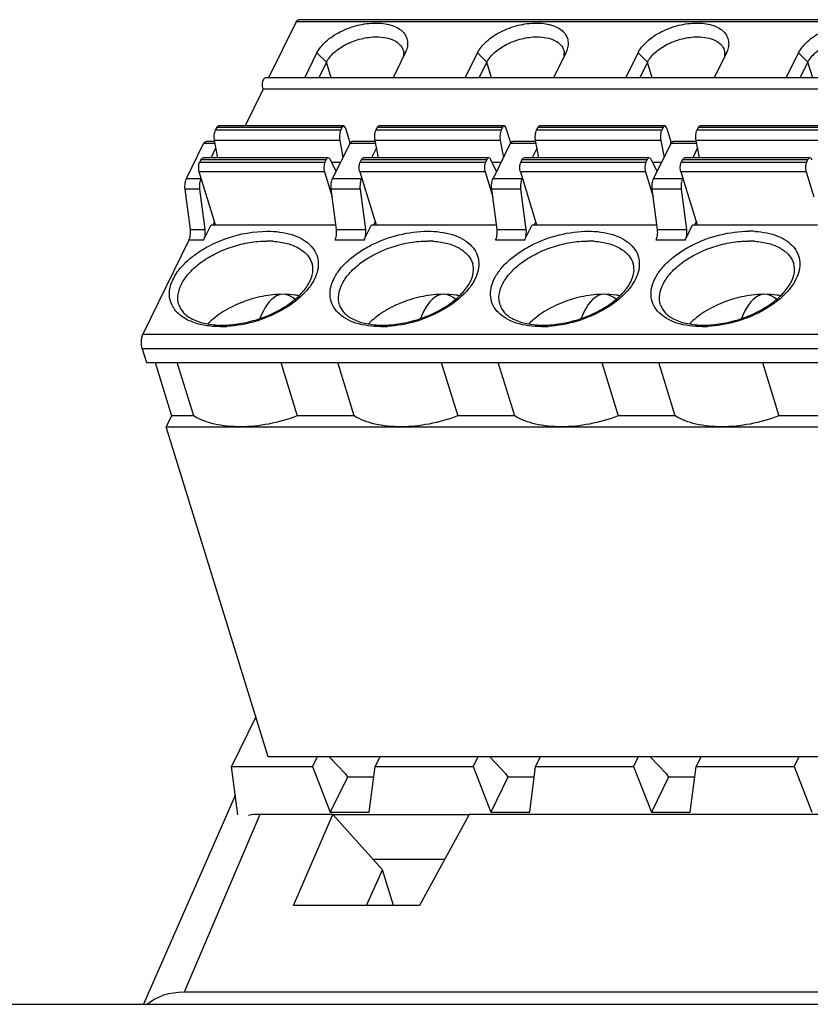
# Model space of a CAD drawing. Header units: millimetres. Extents: x 0 to 594, y 0 to 420.
# Tile 99 of 120: x 495 to 508, y 195 to 212. Entities that reach past the tile are written whole.
import ezdxf

# ---------------------------------------------------------------- set-up
doc = ezdxf.new("R2010")
doc.units = ezdxf.units.MM
doc.header["$LTSCALE"] = 32.67
doc.layers.get('0').update_dxf_attribs({"linetype": 'CONTINUOUS'})
doc.layers.add('3_ALL_AXES', color=7, linetype='CONTINUOUS')

msp = doc.modelspace()

# ---------------------------------------------------------------- linework, layer by layer
at = {"color": 7, "linetype": 'CONTINUOUS'}
for p, q in [((499.34645, 211.9092), (498.87456, 210.9476)), ((524.25867, 211.9482), (499.39002, 211.9482)), ((499.49628, 210.9476), (499.70736, 211.37772)), ((501.22711, 211.37772), (501.01603, 210.9476)), ((501.24471, 211.41868), (501.22711, 211.37772)), ((502.25946, 210.9476), (502.47054, 211.37772)), ((503.99029, 211.37772), (503.77921, 210.9476)), ((504.00789, 211.41868), (503.99029, 211.37772)), ((505.02265, 210.9476), (505.23372, 211.37772)), ((506.75347, 211.37772), (506.5424, 210.9476)), ((506.77108, 211.41868), (506.75347, 211.37772)), ((507.78583, 210.9476), (507.9969, 211.37772)), ((499.86819, 211.21491), (499.73702, 210.9476)), ((502.5002, 210.9476), (502.63138, 211.21491)), ((505.39456, 211.21491), (505.26338, 210.9476)), ((508.02657, 210.9476), (508.15774, 211.21491)), ((523.68432, 210.9476), (498.81568, 210.9476)), ((498.77907, 210.75301), (498.46852, 210.12017)), ((523.64772, 210.75301), (498.77907, 210.75301)), ((497.98164, 210.09417), (497.96065, 210.05139)), ((500.16597, 210.12017), (498.01069, 210.12017)), ((500.13692, 210.09417), (500.11593, 210.05139)), ((500.27809, 209.83041), (500.20258, 210.07477)), ((500.72383, 210.05139), (500.74482, 210.09417)), ((502.92915, 210.12017), (500.77387, 210.12017)), ((502.90011, 210.09417), (502.87911, 210.05139)), ((503.04127, 209.83041), (502.96576, 210.07477)), ((503.50801, 210.09417), (503.48701, 210.05139)), ((505.69234, 210.12017), (503.53705, 210.12017)), ((505.66329, 210.09417), (505.64229, 210.05139)), ((505.72894, 210.07477), (505.80445, 209.83041)), ((506.27119, 210.09417), (506.25019, 210.05139)), ((508.45552, 210.12017), (506.30024, 210.12017)), ((497.94442, 209.85595), (497.79947, 209.85595)), ((498.0004, 209.57271), (497.94442, 209.86829)), ((500.09971, 209.86829), (500.15425, 209.58027)), ((500.70761, 209.85595), (500.31397, 209.85595)), ((500.76358, 209.57271), (500.70761, 209.86829)), ((502.86289, 209.86829), (502.91743, 209.58027)), ((503.47079, 209.85595), (503.07715, 209.85595)), ((503.52677, 209.57271), (503.47079, 209.86829)), ((505.62607, 209.86829), (505.68062, 209.58027)), ((506.23397, 209.85595), (505.84034, 209.85595)), ((506.28995, 209.57271), (506.23397, 209.86829)), ((497.46134, 209.21669), (497.7559, 209.81695)), ((497.88473, 209.57271), (497.96819, 209.74278)), ((500.2704, 209.81695), (499.97583, 209.21669)), ((500.73138, 209.74278), (500.64792, 209.57271)), ((503.03358, 209.81695), (502.73902, 209.21669)), ((503.49456, 209.74278), (503.4111, 209.57271)), ((505.79676, 209.81695), (505.5022, 209.21669)), ((506.25774, 209.74278), (506.17428, 209.57271)), ((497.7098, 209.54021), (497.6888, 209.49743)), ((499.90139, 209.57271), (497.74611, 209.57271)), ((499.84408, 209.49743), (499.86508, 209.54021)), ((500.03504, 209.33733), (499.9382, 209.53918)), ((500.45198, 209.49743), (500.47298, 209.54021)), ((502.66457, 209.57271), (500.50929, 209.57271)), ((502.62826, 209.54021), (502.60727, 209.49743)), ((502.79822, 209.33733), (502.70138, 209.53918)), ((503.23616, 209.54021), (503.21517, 209.49743)), ((505.42775, 209.57271), (503.27247, 209.57271)), ((505.37045, 209.49743), (505.39144, 209.54021)), ((505.5614, 209.33733), (505.46457, 209.53918)), ((505.99935, 209.54021), (505.97835, 209.49743)), ((508.19094, 209.57271), (506.03565, 209.57271)), ((508.13363, 209.49743), (508.15463, 209.54021)), ((497.96149, 208.42197), (497.68124, 209.32883)), ((499.83653, 209.32883), (499.96882, 208.90074)), ((500.44443, 209.32883), (500.72467, 208.42197)), ((502.59971, 209.32883), (502.732, 208.90074)), ((503.20761, 209.32883), (503.48785, 208.42197)), ((505.36289, 209.32883), (505.49518, 208.90074)), ((505.97079, 209.32883), (506.25103, 208.42197)), ((508.12608, 209.32883), (508.25837, 208.90074)), ((497.71002, 209.21669), (497.71363, 209.22404)), ((500.47681, 209.22404), (500.47321, 209.21669)), ((503.23999, 209.22404), (503.23639, 209.21669)), ((506.00318, 209.22404), (505.99957, 209.21669)), ((497.5287, 208.3377), (497.43673, 209.03388)), ((497.68542, 209.03388), (497.43673, 209.03388)), ((497.68542, 209.03388), (497.77739, 208.3377)), ((500.0432, 208.3377), (499.95123, 209.03388)), ((500.4486, 209.03388), (499.95123, 209.03388)), ((500.4486, 209.03388), (500.54057, 208.3377)), ((502.80638, 208.3377), (502.71441, 209.03388)), ((503.21178, 209.03388), (502.71441, 209.03388)), ((503.21178, 209.03388), (503.30375, 208.3377)), ((505.56956, 208.3377), (505.47759, 209.03388)), ((505.97497, 209.03388), (505.47759, 209.03388)), ((505.97497, 209.03388), (506.06694, 208.3377)), ((497.92283, 208.4248), (497.94601, 208.47204)), ((500.7092, 208.47204), (500.68601, 208.4248)), ((503.44919, 208.4248), (503.47238, 208.47204)), ((506.21238, 208.4248), (506.23556, 208.47204)), ((497.5287, 208.3377), (497.77739, 208.3377)), ((497.75278, 208.15488), (497.88385, 208.42197)), ((497.88385, 208.42197), (500.03207, 208.42197)), ((500.0432, 208.3377), (500.54057, 208.3377)), ((500.51597, 208.15488), (500.64703, 208.42197)), ((500.64703, 208.42197), (502.79525, 208.42197)), ((502.80638, 208.3377), (503.30375, 208.3377)), ((503.27915, 208.15488), (503.41022, 208.42197)), ((503.41022, 208.42197), (505.55843, 208.42197)), ((505.56956, 208.3377), (506.06694, 208.3377)), ((506.04233, 208.15488), (506.1734, 208.42197)), ((506.1734, 208.42197), (508.32161, 208.42197)), ((497.5041, 208.15488), (496.71089, 206.53849)), ((496.69955, 206.2856), (496.77217, 206.0506)), ((496.77217, 206.0506), (521.64082, 206.0506)), ((496.92131, 206.0506), (497.205, 205.1326)), ((497.58496, 205.1326), (497.30128, 206.0506)), ((499.08348, 206.0506), (499.36716, 205.1326)), ((500.34815, 205.1326), (500.06446, 206.0506)), ((501.84666, 206.0506), (502.13035, 205.1326)), ((503.11133, 205.1326), (502.82764, 206.0506)), ((504.60984, 206.0506), (504.89353, 205.1326)), ((505.87451, 205.1326), (505.59083, 206.0506)), ((507.37303, 206.0506), (507.65671, 205.1326)), ((497.205, 205.1326), (497.11349, 204.94611)), ((497.58496, 205.1326), (497.205, 205.1326)), ((500.34815, 205.1326), (499.36716, 205.1326)), ((503.11133, 205.1326), (502.13035, 205.1326)), ((505.87451, 205.1326), (504.89353, 205.1326)), ((508.63769, 205.1326), (507.65671, 205.1326)), ((498.86798, 199.26856), (497.11349, 204.94611)), ((497.11349, 204.94611), (521.98213, 204.94611)), ((498.65444, 199.95957), (498.23481, 199.10445)), ((523.73663, 199.26856), (498.86798, 199.26856)), ((499.71075, 199.26856), (499.63022, 199.10445)), ((500.19007, 198.9818), (499.91764, 199.26856)), ((500.78839, 199.26856), (500.70786, 199.10445)), ((502.47394, 199.26856), (502.39341, 199.10445)), ((502.95325, 198.9818), (502.68082, 199.26856)), ((503.55158, 199.26856), (503.47105, 199.10445)), ((505.23712, 199.26856), (505.15659, 199.10445)), ((505.71644, 198.9818), (505.444, 199.26856)), ((506.31476, 199.26856), (506.23423, 199.10445)), ((508.0003, 199.26856), (507.91977, 199.10445)), ((498.34282, 198.27232), (498.23481, 199.10445)), ((498.23481, 199.10445), (499.63022, 199.10445)), ((499.63022, 199.10445), (499.93691, 198.31699)), ((500.6056, 198.31699), (500.70786, 199.10445)), ((500.70786, 199.10445), (502.39341, 199.10445)), ((502.39341, 199.10445), (502.70009, 198.31699)), ((503.36878, 198.31699), (503.47105, 199.10445)), ((503.47105, 199.10445), (505.15659, 199.10445)), ((505.15659, 199.10445), (505.46328, 198.31699)), ((506.13197, 198.31699), (506.23423, 199.10445)), ((506.23423, 199.10445), (507.91977, 199.10445)), ((507.91977, 199.10445), (508.22646, 198.31699)), ((500.23154, 198.91738), (499.93691, 198.31699)), ((500.19007, 198.9818), (500.23154, 198.91738)), ((500.68357, 198.91738), (500.23154, 198.91738)), ((502.99472, 198.91738), (502.70009, 198.31699)), ((502.95325, 198.9818), (502.99472, 198.91738)), ((503.44675, 198.91738), (502.99472, 198.91738)), ((505.7579, 198.91738), (505.46328, 198.31699)), ((505.71644, 198.9818), (505.7579, 198.91738)), ((506.20993, 198.91738), (505.7579, 198.91738)), ((498.30001, 198.60214), (496.71992, 195.0134)), ((499.93691, 198.31699), (500.6056, 198.31699)), ((502.70009, 198.31699), (503.36878, 198.31699)), ((505.46328, 198.31699), (506.13197, 198.31699)), ((499.98038, 198.27938), (498.72171, 198.27938)), ((499.30229, 196.71293), (499.98038, 198.27938)), ((499.98038, 198.27938), (500.83461, 197.32699)), ((502.32514, 198.27232), (499.98671, 198.27232)), ((502.32901, 198.27938), (501.46969, 196.71293)), ((520.20688, 198.27938), (502.32901, 198.27938)), ((500.67228, 197.50798), (501.90584, 197.50798)), ((500.56023, 196.71293), (500.83461, 197.32699)), ((501.02438, 196.71293), (500.83461, 197.32699)), ((501.46969, 196.71293), (499.30229, 196.71293)), ((508.38555, 195.22106), (497.41844, 195.22106))]:
    msp.add_line(p, q, dxfattribs=at)
at = {"color": 9, "linetype": 'CONTINUOUS'}
for p, q in [((524.2151, 211.9092), (499.34645, 211.9092)), ((499.70736, 211.37772), (499.86819, 211.21491)), ((502.47054, 211.37772), (502.63138, 211.21491)), ((505.23372, 211.37772), (505.39456, 211.21491)), ((507.9969, 211.37772), (508.15774, 211.21491)), ((499.9508, 210.9476), (499.86819, 211.21491)), ((502.71398, 210.9476), (502.63138, 211.21491)), ((505.47717, 210.9476), (505.39456, 211.21491)), ((508.24035, 210.9476), (508.15774, 211.21491)), ((497.96065, 210.05139), (500.11593, 210.05139)), ((500.13692, 210.09417), (497.98164, 210.09417)), ((500.72383, 210.05139), (502.87911, 210.05139)), ((502.90011, 210.09417), (500.74482, 210.09417)), ((503.48701, 210.05139), (505.64229, 210.05139)), ((505.66329, 210.09417), (503.50801, 210.09417)), ((506.25019, 210.05139), (508.40548, 210.05139)), ((508.42647, 210.09417), (506.27119, 210.09417)), ((500.09971, 209.86829), (497.94442, 209.86829)), ((502.86289, 209.86829), (500.70761, 209.86829)), ((505.62607, 209.86829), (503.47079, 209.86829)), ((508.38926, 209.86829), (506.23397, 209.86829)), ((497.95415, 209.81695), (497.7559, 209.81695)), ((500.71733, 209.81695), (500.2704, 209.81695)), ((503.48051, 209.81695), (503.03358, 209.81695)), ((506.2437, 209.81695), (505.79676, 209.81695)), ((497.6888, 209.49743), (499.84408, 209.49743)), ((499.86508, 209.54021), (497.7098, 209.54021)), ((499.9577, 209.49852), (500.11414, 209.49852)), ((500.45198, 209.49743), (502.60727, 209.49743)), ((502.62826, 209.54021), (500.47298, 209.54021)), ((502.72089, 209.49852), (502.87732, 209.49852)), ((503.21517, 209.49743), (505.37045, 209.49743)), ((505.39144, 209.54021), (503.23616, 209.54021)), ((505.48407, 209.49852), (505.6405, 209.49852)), ((505.97835, 209.49743), (508.13363, 209.49743)), ((508.15463, 209.54021), (505.99935, 209.54021)), ((499.83653, 209.32883), (497.68124, 209.32883)), ((502.59971, 209.32883), (500.44443, 209.32883)), ((505.36289, 209.32883), (503.20761, 209.32883)), ((508.12608, 209.32883), (505.97079, 209.32883)), ((497.46134, 209.21669), (497.71002, 209.21669)), ((499.97583, 209.21669), (500.47321, 209.21669)), ((502.73902, 209.21669), (503.23639, 209.21669)), ((505.5022, 209.21669), (505.99957, 209.21669)), ((497.75278, 208.15488), (497.5041, 208.15488)), ((500.51597, 208.15488), (500.01859, 208.15488)), ((503.27915, 208.15488), (502.78178, 208.15488)), ((506.04233, 208.15488), (505.54496, 208.15488)), ((496.71089, 206.53849), (521.57953, 206.53849)), ((521.5682, 206.2856), (496.69955, 206.2856)), ((498.72171, 198.27938), (497.41844, 195.22106))]:
    msp.add_line(p, q, dxfattribs=at)
at = {"color": 7, "linetype": 'CONTINUOUS'}
for centre in [(500.94487, 211.3526), (503.70805, 211.3526), (506.47123, 211.3526)]:
    msp.add_arc(centre, 0.25671, 354.576698, 2.72385, dxfattribs=at)
at = {"color": 9, "linetype": 'CONTINUOUS'}
for centre, radius, start, end in [((507.1413, 206.57823), 1.73185, 86.410408, 90.01423), ((498.84424, 206.57364), 1.56785, 86.042181, 90.017413), ((501.60742, 206.57364), 1.56785, 86.042181, 90.017413), ((504.37061, 206.57364), 1.56785, 86.042181, 90.017413), ((507.13379, 206.57364), 1.56785, 86.042181, 90.017413), ((497.6218, 207.23769), 0.45584, 207.058029, 214.585275), ((498.04538, 208.54073), 1.8717, 270.019216, 273.069298), ((498.04186, 208.61802), 1.94907, 273.051089, 273.422215), ((500.80857, 208.54073), 1.8717, 270.019216, 273.069298), ((500.80504, 208.61802), 1.94907, 273.051089, 273.422215), ((503.57175, 208.54073), 1.8717, 270.019216, 273.069298), ((503.56823, 208.61802), 1.94907, 273.051089, 273.422215), ((506.33228, 208.5508), 1.88178, 270.099837, 270.997777), ((506.331, 208.61388), 1.94486, 271.00313, 272.97738)]:
    msp.add_arc(centre, radius, start, end, dxfattribs=at)
at = {"color": 7, "linetype": 'CONTINUOUS'}
for centre, major_axis, ratio, start_param, end_param in [((499.15771, 205.91009), (-0.03761, 1.31481), 0.42771248, 5.90669646, 7.08979272), ((501.92089, 205.91009), (-0.03761, 1.31481), 0.42771248, -0.37648885, 0.80660741), ((504.68407, 205.91009), (-0.03761, 1.31481), 0.42771248, -0.37648885, 0.80660741), ((507.44726, 205.91009), (-0.03761, 1.31481), 0.42771248, -0.37648885, 0.8066221), ((498.99246, 197.40575), (1.00246, -0.49107), 0.72077188, 2.16772705, 2.36458173), ((497.70998, 194.28036), (1.07943, -0.52878), 0.72077188, 2.16772705, 2.84404889)]:
    msp.add_ellipse(centre, major_axis=major_axis, ratio=ratio, start_param=start_param, end_param=end_param, dxfattribs=at)
for points, knots in [([(499.34645, 211.9092), (499.34928, 211.91497), (499.35865, 211.93195), (499.37651, 211.94819), (499.39002, 211.94819)], [0, 0, 0, 0, 0.32238527, 1, 1, 1, 1]), ([(499.70736, 211.37772), (499.744, 211.45241), (499.86528, 211.59536), (500.10973, 211.75432), (500.40322, 211.86201), (500.61475, 211.89055), (500.71889, 211.89055)], [0, 0, 0, 0, 0.21147179, 0.46335266, 0.73528144, 1, 1, 1, 1]), ([(500.71889, 211.89055), (500.80615, 211.89055), (500.93303, 211.87652), (501.08185, 211.81776), (501.16808, 211.75998), (501.23052, 211.68751), (501.2656, 211.60269), (501.27103, 211.50992), (501.25597, 211.44884), (501.24476, 211.41868)], [0, 0, 0, 0, 0.31005191, 0.44465371, 0.56545103, 0.67528017, 0.77963621, 0.8856551, 1, 1, 1, 1]), ([(502.47054, 211.37772), (502.50719, 211.45241), (502.62846, 211.59536), (502.87291, 211.75432), (503.1664, 211.86201), (503.37794, 211.89055), (503.48207, 211.89055)], [0, 0, 0, 0, 0.21147179, 0.46335266, 0.73528144, 1, 1, 1, 1]), ([(503.48207, 211.89055), (503.56934, 211.89055), (503.69621, 211.87652), (503.84503, 211.81776), (503.93126, 211.75998), (503.9937, 211.68751), (504.02878, 211.60269), (504.03422, 211.50992), (504.01916, 211.44884), (504.00795, 211.41868)], [0, 0, 0, 0, 0.31005191, 0.44465371, 0.56545103, 0.67528017, 0.77963621, 0.8856551, 1, 1, 1, 1]), ([(505.23372, 211.37772), (505.27037, 211.45241), (505.39164, 211.59536), (505.63609, 211.75432), (505.92958, 211.86201), (506.14112, 211.89055), (506.24526, 211.89055)], [0, 0, 0, 0, 0.21147179, 0.46335266, 0.73528144, 1, 1, 1, 1]), ([(506.24526, 211.89055), (506.33252, 211.89055), (506.4594, 211.87652), (506.60822, 211.81776), (506.69444, 211.75998), (506.75689, 211.68751), (506.79196, 211.60269), (506.7974, 211.50992), (506.78234, 211.44884), (506.77113, 211.41868)], [0, 0, 0, 0, 0.31005191, 0.44465371, 0.56545103, 0.67528017, 0.77963621, 0.8856551, 1, 1, 1, 1]), ([(507.9969, 211.37772), (508.03355, 211.45241), (508.15482, 211.59536), (508.39928, 211.75432), (508.69276, 211.86201), (508.9043, 211.89055), (509.00844, 211.89055)], [0, 0, 0, 0, 0.21147179, 0.46335266, 0.73528144, 1, 1, 1, 1]), ([(499.86819, 211.21491), (499.89951, 211.27873), (500.00313, 211.4009), (500.21204, 211.53674), (500.46283, 211.62876), (500.6436, 211.65315), (500.7326, 211.65315)], [0, 0, 0, 0, 0.21147132, 0.46334977, 0.73527499, 1, 1, 1, 1]), ([(500.7326, 211.65315), (500.78779, 211.65315), (500.89173, 211.6444), (501.0314, 211.60048), (501.13787, 211.52758), (501.18027, 211.45816), (501.19112, 211.42306)], [0, 0, 0, 0, 0.30381266, 0.56993239, 0.7977735, 1, 1, 1, 1]), ([(502.63138, 211.21491), (502.6627, 211.27873), (502.76632, 211.4009), (502.97522, 211.53674), (503.22602, 211.62876), (503.40679, 211.65315), (503.49578, 211.65315)], [0, 0, 0, 0, 0.21147132, 0.46334977, 0.73527499, 1, 1, 1, 1]), ([(503.49578, 211.65315), (503.55097, 211.65315), (503.65492, 211.6444), (503.79458, 211.60048), (503.90106, 211.52758), (503.94345, 211.45816), (503.9543, 211.42306)], [0, 0, 0, 0, 0.30381266, 0.56993239, 0.7977735, 1, 1, 1, 1]), ([(505.39456, 211.21491), (505.42588, 211.27873), (505.5295, 211.4009), (505.7384, 211.53674), (505.9892, 211.62876), (506.16997, 211.65315), (506.25896, 211.65315)], [0, 0, 0, 0, 0.21147132, 0.46334977, 0.73527499, 1, 1, 1, 1]), ([(506.25896, 211.65315), (506.31416, 211.65315), (506.4181, 211.6444), (506.55776, 211.60048), (506.66424, 211.52758), (506.70663, 211.45816), (506.71748, 211.42306)], [0, 0, 0, 0, 0.30381266, 0.56993239, 0.7977735, 1, 1, 1, 1]), ([(508.15774, 211.21491), (508.18906, 211.27873), (508.29268, 211.4009), (508.50158, 211.53674), (508.75238, 211.62876), (508.93315, 211.65315), (509.02215, 211.65315)], [0, 0, 0, 0, 0.21147132, 0.46334977, 0.73527499, 1, 1, 1, 1]), ([(498.77907, 210.75301), (498.77033, 210.78131), (498.76588, 210.83893), (498.77457, 210.89702), (498.78663, 210.9216)], [0, 0, 0, 0, 0.51966265, 1, 1, 1, 1]), ([(498.78663, 210.9216), (498.78852, 210.92545), (498.79476, 210.93676), (498.80667, 210.94759), (498.81568, 210.94759)], [0, 0, 0, 0, 0.32238527, 1, 1, 1, 1]), ([(497.94442, 209.86829), (497.93829, 209.9007), (497.93623, 209.96302), (497.94791, 210.02544), (497.96065, 210.05139)], [0, 0, 0, 0, 0.53299438, 1, 1, 1, 1]), ([(497.98164, 210.09417), (497.98353, 210.09802), (497.98977, 210.10934), (498.00168, 210.12016), (498.01069, 210.12017)], [0, 0, 0, 0, 0.32238527, 1, 1, 1, 1]), ([(500.11593, 210.05139), (500.10319, 210.02544), (500.09152, 209.96302), (500.09357, 209.9007), (500.09971, 209.86829)], [0, 0, 0, 0, 0.46700985, 1, 1, 1, 1]), ([(500.16597, 210.12017), (500.16331, 210.12017), (500.14981, 210.1169), (500.14167, 210.10384), (500.13692, 210.09417)], [0, 0, 0, 0, 0.19810473, 1, 1, 1, 1]), ([(500.20258, 210.07477), (500.20056, 210.08128), (500.19418, 210.09904), (500.17908, 210.12018), (500.16597, 210.12017)], [0, 0, 0, 0, 0.34191974, 1, 1, 1, 1]), ([(500.70761, 209.86829), (500.70147, 209.9007), (500.69942, 209.96302), (500.71109, 210.02544), (500.72383, 210.05139)], [0, 0, 0, 0, 0.53299438, 1, 1, 1, 1]), ([(500.74482, 210.09417), (500.74671, 210.09802), (500.75296, 210.10934), (500.76486, 210.12016), (500.77387, 210.12017)], [0, 0, 0, 0, 0.32238527, 1, 1, 1, 1]), ([(502.87911, 210.05139), (502.86638, 210.02544), (502.8547, 209.96302), (502.85675, 209.9007), (502.86289, 209.86829)], [0, 0, 0, 0, 0.46700985, 1, 1, 1, 1]), ([(502.92915, 210.12017), (502.9265, 210.12017), (502.91299, 210.1169), (502.90485, 210.10384), (502.90011, 210.09417)], [0, 0, 0, 0, 0.19810473, 1, 1, 1, 1]), ([(502.96576, 210.07477), (502.96375, 210.08128), (502.95736, 210.09904), (502.94227, 210.12018), (502.92915, 210.12017)], [0, 0, 0, 0, 0.34191974, 1, 1, 1, 1]), ([(503.47079, 209.86829), (503.46465, 209.9007), (503.4626, 209.96302), (503.47428, 210.02544), (503.48701, 210.05139)], [0, 0, 0, 0, 0.53299438, 1, 1, 1, 1]), ([(503.50801, 210.09417), (503.50989, 210.09802), (503.51614, 210.10934), (503.52805, 210.12016), (503.53705, 210.12017)], [0, 0, 0, 0, 0.32238527, 1, 1, 1, 1]), ([(505.64229, 210.05139), (505.62956, 210.02544), (505.61788, 209.96302), (505.61993, 209.9007), (505.62607, 209.86829)], [0, 0, 0, 0, 0.46700985, 1, 1, 1, 1]), ([(505.69234, 210.12017), (505.68968, 210.12017), (505.67618, 210.1169), (505.66803, 210.10384), (505.66329, 210.09417)], [0, 0, 0, 0, 0.19810473, 1, 1, 1, 1]), ([(505.72894, 210.07477), (505.72693, 210.08128), (505.72055, 210.09904), (505.70545, 210.12018), (505.69234, 210.12017)], [0, 0, 0, 0, 0.34191974, 1, 1, 1, 1]), ([(506.23397, 209.86829), (506.22783, 209.9007), (506.22578, 209.96302), (506.23746, 210.02544), (506.25019, 210.05139)], [0, 0, 0, 0, 0.53299438, 1, 1, 1, 1]), ([(506.27119, 210.09417), (506.27308, 210.09802), (506.27932, 210.10934), (506.29123, 210.12016), (506.30024, 210.12017)], [0, 0, 0, 0, 0.32238527, 1, 1, 1, 1]), ([(497.7559, 209.81695), (497.75873, 209.82272), (497.7681, 209.83969), (497.78596, 209.85593), (497.79947, 209.85594)], [0, 0, 0, 0, 0.32238527, 1, 1, 1, 1]), ([(500.27806, 209.83052), (500.28058, 209.83437), (500.28926, 209.84628), (500.30361, 209.85594), (500.31397, 209.85594)], [0, 0, 0, 0, 0.30766449, 1, 1, 1, 1]), ([(503.04125, 209.83052), (503.04377, 209.83437), (503.05244, 209.84628), (503.06679, 209.85594), (503.07715, 209.85594)], [0, 0, 0, 0, 0.30766449, 1, 1, 1, 1]), ([(505.80443, 209.83052), (505.80695, 209.83437), (505.81563, 209.84628), (505.82998, 209.85594), (505.84034, 209.85594)], [0, 0, 0, 0, 0.30766449, 1, 1, 1, 1]), ([(497.68124, 209.32883), (497.6725, 209.35713), (497.66806, 209.41476), (497.67674, 209.47285), (497.6888, 209.49743)], [0, 0, 0, 0, 0.51966265, 1, 1, 1, 1]), ([(497.7098, 209.54021), (497.71216, 209.54503), (497.71996, 209.55918), (497.73485, 209.57271), (497.74611, 209.57271)], [0, 0, 0, 0, 0.322776, 1, 1, 1, 1]), ([(499.84408, 209.49743), (499.83202, 209.47285), (499.82334, 209.41476), (499.82778, 209.35713), (499.83653, 209.32883)], [0, 0, 0, 0, 0.48034523, 1, 1, 1, 1]), ([(499.90139, 209.57271), (499.89807, 209.57271), (499.88119, 209.56861), (499.87101, 209.55229), (499.86508, 209.54021)], [0, 0, 0, 0, 0.19807637, 1, 1, 1, 1]), ([(499.9382, 209.53918), (499.93582, 209.54414), (499.928, 209.55865), (499.91287, 209.57271), (499.90139, 209.57271)], [0, 0, 0, 0, 0.32394747, 1, 1, 1, 1]), ([(500.44443, 209.32883), (500.43568, 209.35713), (500.43124, 209.41476), (500.43992, 209.47285), (500.45198, 209.49743)], [0, 0, 0, 0, 0.51966265, 1, 1, 1, 1]), ([(500.47298, 209.54021), (500.47534, 209.54503), (500.48314, 209.55918), (500.49803, 209.57271), (500.50929, 209.57271)], [0, 0, 0, 0, 0.322776, 1, 1, 1, 1]), ([(502.60727, 209.49743), (502.5952, 209.47285), (502.58652, 209.41476), (502.59096, 209.35713), (502.59971, 209.32883)], [0, 0, 0, 0, 0.48034523, 1, 1, 1, 1]), ([(502.66457, 209.57271), (502.66125, 209.57271), (502.64437, 209.56861), (502.63419, 209.55229), (502.62826, 209.54021)], [0, 0, 0, 0, 0.19807637, 1, 1, 1, 1]), ([(502.70138, 209.53918), (502.699, 209.54414), (502.69118, 209.55865), (502.67606, 209.57271), (502.66457, 209.57271)], [0, 0, 0, 0, 0.32394747, 1, 1, 1, 1]), ([(503.20761, 209.32883), (503.19886, 209.35713), (503.19442, 209.41476), (503.20311, 209.47285), (503.21517, 209.49743)], [0, 0, 0, 0, 0.51966265, 1, 1, 1, 1]), ([(503.23616, 209.54021), (503.23853, 209.54503), (503.24632, 209.55918), (503.26122, 209.57271), (503.27247, 209.57271)], [0, 0, 0, 0, 0.322776, 1, 1, 1, 1]), ([(505.37045, 209.49743), (505.35839, 209.47285), (505.3497, 209.41476), (505.35415, 209.35713), (505.36289, 209.32883)], [0, 0, 0, 0, 0.48034523, 1, 1, 1, 1]), ([(505.42775, 209.57271), (505.42443, 209.57271), (505.40756, 209.56861), (505.39737, 209.55229), (505.39144, 209.54021)], [0, 0, 0, 0, 0.19807637, 1, 1, 1, 1]), ([(505.46457, 209.53918), (505.46219, 209.54414), (505.45436, 209.55865), (505.43924, 209.57271), (505.42775, 209.57271)], [0, 0, 0, 0, 0.32394747, 1, 1, 1, 1]), ([(505.97079, 209.32883), (505.96205, 209.35713), (505.9576, 209.41476), (505.96629, 209.47285), (505.97835, 209.49743)], [0, 0, 0, 0, 0.51966265, 1, 1, 1, 1]), ([(505.99935, 209.54021), (506.00171, 209.54503), (506.00951, 209.55918), (506.0244, 209.57271), (506.03565, 209.57271)], [0, 0, 0, 0, 0.322776, 1, 1, 1, 1]), ([(508.13363, 209.49743), (508.12157, 209.47285), (508.11289, 209.41476), (508.11733, 209.35713), (508.12608, 209.32883)], [0, 0, 0, 0, 0.48034523, 1, 1, 1, 1]), ([(508.19094, 209.57271), (508.18761, 209.57271), (508.17074, 209.56861), (508.16056, 209.55229), (508.15463, 209.54021)], [0, 0, 0, 0, 0.19807637, 1, 1, 1, 1]), ([(508.22775, 209.53918), (508.22537, 209.54414), (508.21754, 209.55865), (508.20242, 209.57271), (508.19094, 209.57271)], [0, 0, 0, 0, 0.32394747, 1, 1, 1, 1]), ([(497.43673, 209.03388), (497.43363, 209.06728), (497.43479, 209.12952), (497.44882, 209.19118), (497.46134, 209.21669)], [0, 0, 0, 0, 0.54133339, 1, 1, 1, 1]), ([(497.71002, 209.21669), (497.6975, 209.19118), (497.68348, 209.12952), (497.68231, 209.06728), (497.68542, 209.03388)], [0, 0, 0, 0, 0.45867124, 1, 1, 1, 1]), ([(499.95123, 209.03388), (499.94812, 209.06728), (499.94929, 209.12952), (499.96331, 209.19118), (499.97583, 209.21669)], [0, 0, 0, 0, 0.54133339, 1, 1, 1, 1]), ([(500.47321, 209.21669), (500.46069, 209.19118), (500.44666, 209.12952), (500.44549, 209.06728), (500.4486, 209.03388)], [0, 0, 0, 0, 0.45867124, 1, 1, 1, 1]), ([(502.71441, 209.03388), (502.7113, 209.06728), (502.71247, 209.12952), (502.7265, 209.19118), (502.73902, 209.21669)], [0, 0, 0, 0, 0.54133339, 1, 1, 1, 1]), ([(503.23639, 209.21669), (503.22387, 209.19118), (503.20985, 209.12952), (503.20868, 209.06728), (503.21178, 209.03388)], [0, 0, 0, 0, 0.45867124, 1, 1, 1, 1]), ([(505.47759, 209.03388), (505.47449, 209.06728), (505.47566, 209.12952), (505.48968, 209.19118), (505.5022, 209.21669)], [0, 0, 0, 0, 0.54133339, 1, 1, 1, 1]), ([(505.99957, 209.21669), (505.98705, 209.19118), (505.97303, 209.12952), (505.97186, 209.06728), (505.97497, 209.03388)], [0, 0, 0, 0, 0.45867124, 1, 1, 1, 1]), ([(497.5041, 208.15488), (497.51662, 208.1804), (497.53064, 208.24205), (497.53181, 208.3043), (497.5287, 208.3377)], [0, 0, 0, 0, 0.45867124, 1, 1, 1, 1]), ([(497.77739, 208.3377), (497.7805, 208.3043), (497.77933, 208.24205), (497.7653, 208.1804), (497.75278, 208.15488)], [0, 0, 0, 0, 0.54133339, 1, 1, 1, 1]), ([(500.01859, 208.15488), (500.03111, 208.1804), (500.04514, 208.24205), (500.04631, 208.3043), (500.0432, 208.3377)], [0, 0, 0, 0, 0.45867124, 1, 1, 1, 1]), ([(500.54057, 208.3377), (500.54368, 208.3043), (500.54251, 208.24205), (500.52849, 208.1804), (500.51597, 208.15488)], [0, 0, 0, 0, 0.54133339, 1, 1, 1, 1]), ([(502.78178, 208.15488), (502.7943, 208.1804), (502.80832, 208.24205), (502.80949, 208.3043), (502.80638, 208.3377)], [0, 0, 0, 0, 0.45867124, 1, 1, 1, 1]), ([(503.30375, 208.3377), (503.30686, 208.3043), (503.30569, 208.24205), (503.29167, 208.1804), (503.27915, 208.15488)], [0, 0, 0, 0, 0.54133339, 1, 1, 1, 1]), ([(505.54496, 208.15488), (505.55748, 208.1804), (505.5715, 208.24205), (505.57267, 208.3043), (505.56956, 208.3377)], [0, 0, 0, 0, 0.45867124, 1, 1, 1, 1]), ([(506.06694, 208.3377), (506.07004, 208.3043), (506.06888, 208.24205), (506.05485, 208.1804), (506.04233, 208.15488)], [0, 0, 0, 0, 0.54133339, 1, 1, 1, 1]), ([(498.07506, 206.69503), (498.17604, 206.69503), (498.38301, 206.7134), (498.68737, 206.7871), (498.97728, 206.90318), (499.2329, 207.05348), (499.43703, 207.22666), (499.57622, 207.40898), (499.64453, 207.58709), (499.63894, 207.70223), (499.62422, 207.74985)], [0, 0, 0, 0, 0.14652679, 0.29998097, 0.45295554, 0.59803649, 0.72848344, 0.8390403, 0.92766513, 1, 1, 1, 1]), ([(500.83824, 206.69503), (500.93922, 206.69503), (501.14619, 206.7134), (501.45056, 206.7871), (501.74046, 206.90318), (501.99608, 207.05348), (502.20022, 207.22666), (502.3394, 207.40898), (502.40771, 207.58709), (502.40212, 207.70223), (502.3874, 207.74985)], [0, 0, 0, 0, 0.14652679, 0.29998097, 0.45295554, 0.59803649, 0.72848344, 0.8390403, 0.92766513, 1, 1, 1, 1]), ([(503.60142, 206.69503), (503.7024, 206.69503), (503.90938, 206.7134), (504.21374, 206.7871), (504.50365, 206.90318), (504.75926, 207.05348), (504.9634, 207.22666), (505.10258, 207.40898), (505.1709, 207.58709), (505.1653, 207.70223), (505.15059, 207.74985)], [0, 0, 0, 0, 0.14652679, 0.29998097, 0.45295554, 0.59803649, 0.72848344, 0.8390403, 0.92766513, 1, 1, 1, 1]), ([(506.36461, 206.69503), (506.46559, 206.69503), (506.67256, 206.7134), (506.97692, 206.7871), (507.26683, 206.90318), (507.52245, 207.05348), (507.72658, 207.22666), (507.86576, 207.40898), (507.93408, 207.58709), (507.92849, 207.70223), (507.91377, 207.74985)], [0, 0, 0, 0, 0.14652679, 0.29998097, 0.45295554, 0.59803649, 0.72848344, 0.8390403, 0.92766513, 1, 1, 1, 1]), ([(499.12698, 207.22499), (499.00735, 207.22499), (498.76305, 207.19872), (498.41119, 207.0956), (498.09103, 206.93683), (497.90607, 206.79402), (497.82863, 206.71544)], [0, 0, 0, 0, 0.25174183, 0.51328453, 0.76785247, 1, 1, 1, 1]), ([(499.39728, 207.20023), (499.37594, 207.2044), (499.28659, 207.21931), (499.1958, 207.22499), (499.12698, 207.22499)], [0, 0, 0, 0, 0.24009579, 1, 1, 1, 1]), ([(501.89016, 207.22499), (501.77053, 207.22499), (501.52624, 207.19872), (501.17437, 207.0956), (500.85421, 206.93683), (500.66925, 206.79402), (500.59181, 206.71544)], [0, 0, 0, 0, 0.25174183, 0.51328453, 0.76785247, 1, 1, 1, 1]), ([(502.16046, 207.20023), (502.13912, 207.2044), (502.04977, 207.21931), (501.95898, 207.22499), (501.89016, 207.22499)], [0, 0, 0, 0, 0.24009228, 1, 1, 1, 1]), ([(504.65335, 207.22499), (504.53372, 207.22499), (504.28942, 207.19872), (503.93756, 207.0956), (503.61739, 206.93683), (503.43243, 206.79402), (503.35499, 206.71544)], [0, 0, 0, 0, 0.25174183, 0.51328453, 0.76785247, 1, 1, 1, 1]), ([(504.92364, 207.20023), (504.9023, 207.2044), (504.81296, 207.21931), (504.72216, 207.22499), (504.65335, 207.22499)], [0, 0, 0, 0, 0.24009579, 1, 1, 1, 1]), ([(507.41653, 207.22499), (507.2969, 207.22499), (507.0526, 207.19872), (506.70074, 207.0956), (506.38057, 206.93683), (506.19562, 206.79402), (506.11818, 206.71544)], [0, 0, 0, 0, 0.25174183, 0.51328453, 0.76785247, 1, 1, 1, 1]), ([(507.68683, 207.20023), (507.66549, 207.2044), (507.57614, 207.21931), (507.48534, 207.22499), (507.41653, 207.22499)], [0, 0, 0, 0, 0.24009579, 1, 1, 1, 1]), ([(497.33121, 207.04126), (497.34645, 206.99194), (497.41034, 206.89013), (497.57638, 206.77999), (497.80596, 206.70935), (497.98082, 206.69503), (498.07506, 206.69503)], [0, 0, 0, 0, 0.17826403, 0.39854802, 0.67454966, 1, 1, 1, 1]), ([(500.09439, 207.04126), (500.10963, 206.99194), (500.17352, 206.89013), (500.33957, 206.77999), (500.56915, 206.70935), (500.744, 206.69503), (500.83824, 206.69503)], [0, 0, 0, 0, 0.17826403, 0.39854802, 0.67454966, 1, 1, 1, 1]), ([(502.85758, 207.04126), (502.87282, 206.99194), (502.9367, 206.89013), (503.10275, 206.77999), (503.33233, 206.70935), (503.50719, 206.69503), (503.60142, 206.69503)], [0, 0, 0, 0, 0.17826403, 0.39854802, 0.67454966, 1, 1, 1, 1]), ([(505.62076, 207.04126), (505.636, 206.99194), (505.69989, 206.89013), (505.86593, 206.77999), (506.09551, 206.70935), (506.27037, 206.69503), (506.36461, 206.69503)], [0, 0, 0, 0, 0.17826403, 0.39854802, 0.67454966, 1, 1, 1, 1]), ([(496.69955, 206.2856), (496.68643, 206.32805), (496.68081, 206.39649), (496.69062, 206.48158), (496.70261, 206.52161), (496.71089, 206.53849)], [0, 0, 0, 0, 0.51848856, 0.78061145, 1, 1, 1, 1]), ([(498.38455, 204.94611), (498.23601, 204.94611), (497.95899, 204.97165), (497.69435, 205.06704), (497.58496, 205.1326)], [0, 0, 0, 0, 0.53806141, 1, 1, 1, 1]), ([(499.36716, 205.1326), (499.20752, 205.07236), (498.88373, 204.98086), (498.54862, 204.94611), (498.38455, 204.94611)], [0, 0, 0, 0, 0.50981175, 1, 1, 1, 1]), ([(501.14773, 204.94611), (500.99919, 204.94611), (500.72217, 204.97165), (500.45754, 205.06704), (500.34815, 205.1326)], [0, 0, 0, 0, 0.53806141, 1, 1, 1, 1]), ([(502.13035, 205.1326), (501.9707, 205.07236), (501.64691, 204.98086), (501.3118, 204.94611), (501.14773, 204.94611)], [0, 0, 0, 0, 0.50981175, 1, 1, 1, 1]), ([(503.91092, 204.94611), (503.76237, 204.94611), (503.48535, 204.97165), (503.22072, 205.06704), (503.11133, 205.1326)], [0, 0, 0, 0, 0.53806141, 1, 1, 1, 1]), ([(504.89353, 205.1326), (504.73388, 205.07236), (504.41009, 204.98086), (504.07498, 204.94611), (503.91092, 204.94611)], [0, 0, 0, 0, 0.50981175, 1, 1, 1, 1]), ([(506.6741, 204.94611), (506.52556, 204.94611), (506.24853, 204.97165), (505.9839, 205.06704), (505.87451, 205.1326)], [0, 0, 0, 0, 0.53806141, 1, 1, 1, 1]), ([(507.65671, 205.1326), (507.49706, 205.07236), (507.17328, 204.98086), (506.83817, 204.94611), (506.6741, 204.94611)], [0, 0, 0, 0, 0.50981175, 1, 1, 1, 1])]:
    msp.add_open_spline(points, degree=3, knots=knots, dxfattribs=at)
for points in [[(501.19112, 211.42306), (501.19694, 211.40423), (501.20033, 211.38449), (501.20128, 211.3648)], [(503.9543, 211.42306), (503.96012, 211.40423), (503.96351, 211.38449), (503.96447, 211.3648)], [(506.71748, 211.42306), (506.7233, 211.40423), (506.72669, 211.38449), (506.72765, 211.3648)], [(500.2704, 209.81695), (500.27269, 209.82161), (500.27522, 209.82617), (500.27806, 209.83052)], [(503.03358, 209.81695), (503.03587, 209.82161), (503.0384, 209.82617), (503.04125, 209.83052)], [(505.79676, 209.81695), (505.79905, 209.82161), (505.80159, 209.82617), (505.80443, 209.83052)]]:
    msp.add_open_spline(points, degree=3, dxfattribs=at)
at = {"color": 9, "linetype": 'CONTINUOUS'}
for points, knots in [([(497.21585, 207.03033), (497.18493, 207.09096), (497.15102, 207.23553), (497.20569, 207.46351), (497.34883, 207.6847), (497.56667, 207.88947), (497.84548, 208.0655), (498.26919, 208.24572), (498.62005, 208.3098), (498.85132, 208.31008)], [0, 0, 0, 0, 0.08640972, 0.18042475, 0.28996815, 0.41656563, 0.5573016, 0.70633729, 1, 1, 1, 1]), ([(498.85132, 208.31008), (498.99387, 208.30999), (499.20102, 208.28685), (499.44259, 208.18836), (499.58072, 208.09154), (499.67921, 207.97077), (499.73034, 207.82938), (499.73198, 207.67603), (499.68514, 207.51836), (499.59413, 207.36181), (499.4117, 207.15179), (499.09576, 206.92728), (498.64941, 206.74239), (498.32212, 206.6825), (498.15821, 206.67243)], [0, 0, 0, 0, 0.1336414, 0.1913962, 0.24311871, 0.29019753, 0.33518995, 0.38135394, 0.4315521, 0.48755696, 0.54988329, 0.69117916, 0.84603234, 1, 1, 1, 1]), ([(500.80919, 206.66903), (500.66283, 206.66911), (500.45016, 206.69336), (500.20427, 206.79788), (500.06565, 206.90015), (499.97021, 207.02802), (499.92561, 207.17659), (499.93412, 207.33627), (499.99299, 207.49896), (500.09786, 207.65911), (500.24386, 207.81217), (500.42615, 207.95253), (500.71209, 208.11883), (501.10958, 208.26445), (501.44791, 208.30987), (501.6145, 208.31008)], [0, 0, 0, 0, 0.13255854, 0.18953729, 0.24042496, 0.2867977, 0.33152392, 0.3780275, 0.42914634, 0.48644354, 0.55020808, 0.61986006, 0.69411506, 0.84911631, 1, 1, 1, 1]), ([(501.6145, 208.31008), (501.75705, 208.30999), (501.9642, 208.28685), (502.20577, 208.18836), (502.34391, 208.09154), (502.44239, 207.97077), (502.49353, 207.82938), (502.49516, 207.67603), (502.44833, 207.51836), (502.35732, 207.36181), (502.17488, 207.15179), (501.85894, 206.92728), (501.41259, 206.74239), (501.0853, 206.6825), (500.92139, 206.67243)], [0, 0, 0, 0, 0.1336414, 0.1913962, 0.24311871, 0.29019753, 0.33518995, 0.38135394, 0.4315521, 0.48755696, 0.54988329, 0.69117916, 0.84603234, 1, 1, 1, 1]), ([(503.57238, 206.66903), (503.42601, 206.66911), (503.21334, 206.69336), (502.96745, 206.79788), (502.82883, 206.90015), (502.73339, 207.02802), (502.6888, 207.17659), (502.69731, 207.33627), (502.75618, 207.49896), (502.86104, 207.65911), (503.00704, 207.81217), (503.18933, 207.95253), (503.47527, 208.11883), (503.87276, 208.26445), (504.21109, 208.30987), (504.37769, 208.31008)], [0, 0, 0, 0, 0.13255854, 0.18953729, 0.24042496, 0.2867977, 0.33152392, 0.3780275, 0.42914634, 0.48644354, 0.55020808, 0.61986006, 0.69411506, 0.84911631, 1, 1, 1, 1]), ([(504.37769, 208.31008), (504.52023, 208.30999), (504.72739, 208.28685), (504.96895, 208.18836), (505.10709, 208.09154), (505.20557, 207.97077), (505.25671, 207.82938), (505.25834, 207.67603), (505.21151, 207.51836), (505.1205, 207.36181), (504.93806, 207.15179), (504.62213, 206.92728), (504.17578, 206.74239), (503.84849, 206.6825), (503.68457, 206.67243)], [0, 0, 0, 0, 0.1336414, 0.1913962, 0.24311871, 0.29019753, 0.33518995, 0.38135394, 0.4315521, 0.48755696, 0.54988329, 0.69117916, 0.84603234, 1, 1, 1, 1]), ([(506.33556, 206.66903), (506.1892, 206.66911), (505.97652, 206.69336), (505.73063, 206.79788), (505.59201, 206.90015), (505.49658, 207.02802), (505.45198, 207.17659), (505.46049, 207.33627), (505.51936, 207.49896), (505.62422, 207.65911), (505.77023, 207.81217), (505.95251, 207.95253), (506.23845, 208.11883), (506.63594, 208.26445), (506.97427, 208.30987), (507.14087, 208.31008)], [0, 0, 0, 0, 0.13255854, 0.18953729, 0.24042496, 0.2867977, 0.33152392, 0.3780275, 0.42914634, 0.48644354, 0.55020808, 0.61986006, 0.69411506, 0.84911631, 1, 1, 1, 1]), ([(507.24973, 208.30668), (507.3828, 208.29814), (507.57489, 208.26355), (507.79205, 208.15231), (507.91188, 208.04848), (507.99188, 207.92319), (508.0254, 207.78082), (508.01212, 207.62966), (507.95414, 207.47594), (507.85494, 207.32445), (507.66606, 207.12307), (507.35031, 206.90953), (506.91092, 206.73525), (506.59145, 206.67991), (506.43202, 206.67164)], [0, 0, 0, 0, 0.12874781, 0.18409776, 0.23394433, 0.28007728, 0.32525143, 0.37256904, 0.42445915, 0.48230254, 0.5463097, 0.68999554, 0.84585827, 1, 1, 1, 1]), ([(497.33122, 207.04126), (497.31352, 207.09855), (497.30533, 207.23016), (497.37636, 207.42653), (497.51729, 207.61592), (497.71837, 207.78948), (497.96719, 207.93767), (498.24836, 208.05141), (498.54397, 208.12356), (498.74529, 208.14149), (498.84376, 208.14149)], [0, 0, 0, 0, 0.08637069, 0.18293837, 0.29505253, 0.4229066, 0.56315969, 0.71039112, 0.85816324, 1, 1, 1, 1]), ([(498.95246, 208.13775), (499.03425, 208.13201), (499.18762, 208.10853), (499.39171, 208.02956), (499.54594, 207.91069), (499.60753, 207.8039), (499.62422, 207.74985)], [0, 0, 0, 0, 0.30008703, 0.56383304, 0.7929872, 1, 1, 1, 1]), ([(500.0944, 207.04126), (500.0767, 207.09855), (500.06852, 207.23016), (500.13955, 207.42653), (500.28047, 207.61592), (500.48155, 207.78948), (500.73037, 207.93767), (501.01155, 208.05141), (501.30716, 208.12356), (501.50847, 208.14149), (501.60695, 208.14149)], [0, 0, 0, 0, 0.08637069, 0.18293837, 0.29505253, 0.4229066, 0.56315969, 0.71039112, 0.85816324, 1, 1, 1, 1]), ([(501.71564, 208.13775), (501.79743, 208.13201), (501.95081, 208.10853), (502.15489, 208.02956), (502.30912, 207.91069), (502.37071, 207.8039), (502.3874, 207.74985)], [0, 0, 0, 0, 0.30008703, 0.56383304, 0.7929872, 1, 1, 1, 1]), ([(502.85759, 207.04126), (502.83988, 207.09855), (502.8317, 207.23016), (502.90273, 207.42653), (503.04366, 207.61592), (503.24473, 207.78948), (503.49356, 207.93767), (503.77473, 208.05141), (504.07034, 208.12356), (504.27166, 208.14149), (504.37013, 208.14149)], [0, 0, 0, 0, 0.08637069, 0.18293837, 0.29505253, 0.4229066, 0.56315969, 0.71039112, 0.85816324, 1, 1, 1, 1]), ([(504.47882, 208.13775), (504.56062, 208.13201), (504.71399, 208.10853), (504.91807, 208.02956), (505.07231, 207.91069), (505.13389, 207.8039), (505.15058, 207.74985)], [0, 0, 0, 0, 0.30008703, 0.56383304, 0.7929872, 1, 1, 1, 1]), ([(505.62077, 207.04126), (505.60307, 207.09855), (505.59488, 207.23016), (505.66591, 207.42653), (505.80684, 207.61592), (506.00792, 207.78948), (506.25674, 207.93767), (506.53791, 208.05141), (506.83352, 208.12356), (507.03484, 208.14149), (507.13331, 208.14149)], [0, 0, 0, 0, 0.08637069, 0.18293837, 0.29505253, 0.4229066, 0.56315969, 0.71039112, 0.85816324, 1, 1, 1, 1]), ([(507.24201, 208.13775), (507.3238, 208.13201), (507.47717, 208.10853), (507.68125, 208.02956), (507.83549, 207.91069), (507.89707, 207.8039), (507.91376, 207.74985)], [0, 0, 0, 0, 0.30008703, 0.56383304, 0.7929872, 1, 1, 1, 1]), ([(498.04601, 206.66903), (497.95881, 206.66908), (497.79273, 206.68103), (497.56366, 206.73917), (497.37644, 206.83586), (497.28114, 206.92867), (497.24651, 206.97894)], [0, 0, 0, 0, 0.29479494, 0.56017013, 0.793624, 1, 1, 1, 1])]:
    msp.add_open_spline(points, degree=3, knots=knots, dxfattribs=at)
at = {"layer": '3_ALL_AXES', "color": 7, "linetype": 'CONTINUOUS'}
msp.add_line((484.13678, 195.0134), (541.05835, 195.0134), dxfattribs=at)

doc.saveas('drawing.dxf')
